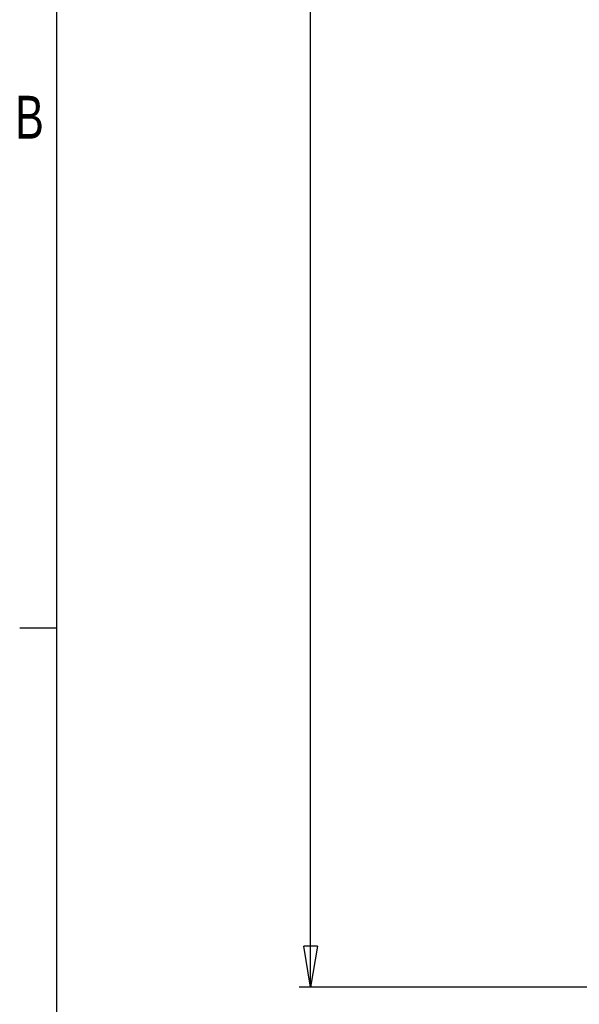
# Paper-space layout 'P3m-V' of a CAD drawing. Header units: inches. Extents: x 0.3 to 33.8, y 0.2 to 21.7.
# Tile 2 of 36: x 0.4 to 2.3, y 2.6 to 6. Entities that reach past the tile are written whole.
import ezdxf

# ---------------------------------------------------------------- set-up
doc = ezdxf.new("R2010")
doc.units = ezdxf.units.IN
doc.header["$MEASUREMENT"] = 0
doc.layers.add('BORDERS', color=7, linetype='Continuous')
doc.styles.add('SLDTEXTSTYLE0', font='TXT', dxfattribs={"width": 0.75})
doc.dimstyles.new('SLDDIMSTYLE8', dxfattribs={"dimtxt": 0.137795, "dimasz": 0.14, "dimexe": 0, "dimexo": 0.0625, "dimgap": 0.034449, "dimtad": 1, "dimdec": 3, "dimlfac": 2, "dimrnd": 1e-09, "dimzin": 4, "dimdsep": 46, "dimtxsty": 'SLDTEXTSTYLE0', "dimblk1": 'CLOSED', "dimblk2": 'CLOSED', "dimsah": 1, "dimcen": 0.09, "dimadec": 0, "dimazin": 1, "dimtfac": 1, "dimtdec": 3, "dimtofl": 0, "dimtmove": 0, "dimatfit": 3, "dimldrblk": 'CLOSED', "dimfxl": 0, "dimfrac": 2, "dimtolj": 1, "dimtzin": 12, "dimarcsym": 0})

# ---------------------------------------------------------------- blocks, each defined once
blk = doc.blocks.new('_Closed')
at = {"color": 0, "linetype": 'ByBlock', "lineweight": -2}
for p, q in [((-1, 0.166667), (0, 0)), ((-1, 0.166667), (-1, -0.166667)), ((0, 0), (-1, -0.166667)), ((0, 0), (-1, 0))]:
    blk.add_line(p, q, dxfattribs=at)
blk = doc.blocks.new('_D_44')
at = {"layer": 'BORDERS'}
for p, q in [((2.3549, 10.8126), (1.3482, 10.8126)), ((1.3875, 2.6876), (1.3875, 10.8126)), ((0.9626, 6.7238), (0.9626, 6.7658)), ((0.9626, 6.7658), (1.1814, 6.7658)), ((1.1814, 6.7658), (1.1814, 6.7238)), ((0.9626, 6.2656), (0.9626, 6.2236)), ((1.1814, 6.2236), (1.1814, 6.2656)), ((0.9626, 6.2236), (1.1814, 6.2236)), ((2.3549, 2.6876), (1.3482, 2.6876))]:
    blk.add_line(p, q, dxfattribs=at)
at = {"layer": 'BORDERS', "xscale": 0.14, "yscale": 0.14}
for p, rotation in [((1.3875, 10.8126, 0.9375), 90.0000000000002), ((1.3875, 2.6876, 0.9375), 270.0000000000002)]:
    blk.add_blockref('_Closed', p, dxfattribs=dict(at, rotation=rotation))
at = {"layer": 'BORDERS', "char_height": 0.1378, "attachment_point": 1, "rotation": 90, "style": 'SLDTEXTSTYLE0'}
for s, insert in [('16.250', (1.2099, 6.2147)), ('412.8', (1.0037, 6.2656))]:
    blk.add_mtext(s, dxfattribs=dict(at, insert=insert))

psp = doc.layouts.new('P3m-V')

# ---------------------------------------------------------------- linework, layer by layer
at = {"layer": 'BORDERS', "lineweight": 25}
psp.add_line((0.52288, 21.4106), (0.52288, 0.4106), dxfattribs=at)
at = {"layer": 'BORDERS'}
psp.add_line((0.52288, 3.9106), (0.39788, 3.9106), dxfattribs=at)

# ---------------------------------------------------------------- texts
at = {"layer": 'BORDERS', "color": 7, "insert": (0.38256, 5.72265), "char_height": 0.14583, "attachment_point": 1, "style": 'SLDTEXTSTYLE0'}
psp.add_mtext('B', dxfattribs=at)

# ---------------------------------------------------------------- dimensions: what is measured, and where the dimension line sits
at = {"layer": 'BORDERS'}
dim = psp.add_linear_dim(base=(1.38753, 10.8126), p1=(2.39432, 2.6876), p2=(2.39432, 10.8126), angle=90, dimstyle='SLDDIMSTYLE8', dxfattribs=at)
dim.commit()
dim.dimension.update_dxf_attribs({"geometry": '_D_44', "text_midpoint": (1.38753, 6.4947), "dimtype": 160})

doc.saveas('drawing.dxf')
